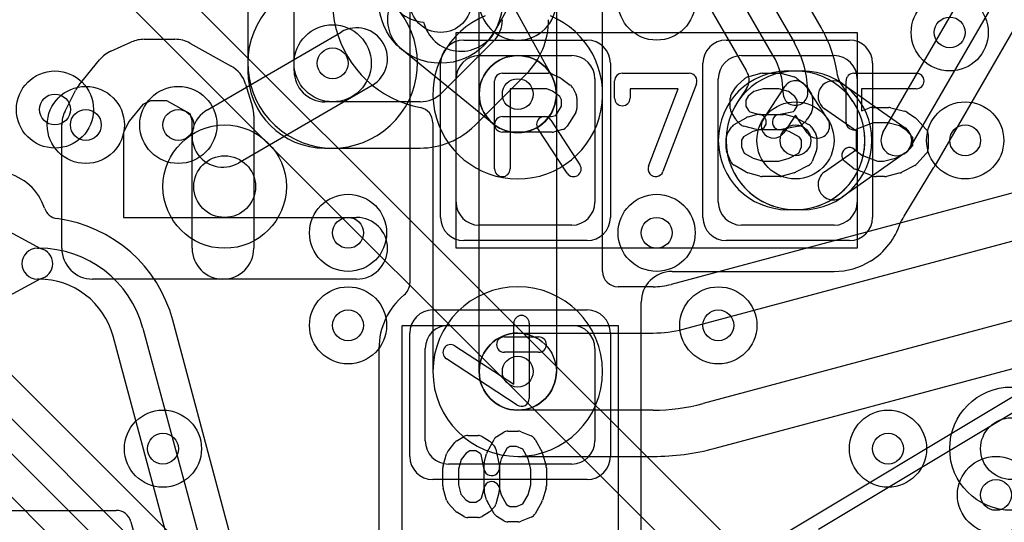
# Model space of a CAD drawing. Extents: x -0.9 to 20.9, y 0 to 20.
# Tile 4 of 39: x 4.2 to 7.4, y 3.2 to 4.8. Entities that reach past the tile are written whole.
import ezdxf

# ---------------------------------------------------------------- set-up
doc = ezdxf.new("R2010")
doc.units = 0
for name, color, linetype in [('1-2-via', 1, 'CONTINUOUS'), ('1-3-via', 1, 'CONTINUOUS'), ('2-3-via', 1, 'CONTINUOUS'), ('3-4-bvh', 1, 'CONTINUOUS'), ('4-5-via', 1, 'CONTINUOUS'), ('4-6-via', 1, 'CONTINUOUS'), ('5-6-via', 1, 'CONTINUOUS'), ('L1', 3, 'CONTINUOUS'), ('L2', 3, 'CONTINUOUS'), ('L3', 3, 'CONTINUOUS'), ('L4', 3, 'CONTINUOUS'), ('L5', 7, 'CONTINUOUS'), ('L6', 7, 'CONTINUOUS'), ('MetalMask-A', 176, 'CONTINUOUS'), ('PartsArea-A', 111, 'CONTINUOUS'), ('PartsSilk-A', 221, 'CONTINUOUS'), ('Resist-A', 2, 'CONTINUOUS'), ('Silk-A', 140, 'CONTINUOUS')]:
    doc.layers.add(name, color=color, linetype=linetype)

msp = doc.modelspace()

# ---------------------------------------------------------------- linework, layer by layer
at = {"layer": '1-2-via'}
for centre in [(4.35, 4.5), (5.3, 4.1), (6.5, 3.8), (7.4, 3.25)]:
    msp.add_circle(centre, 0.05, dxfattribs=at)
at = {"layer": '1-3-via'}
for centre in [(5.85, 4.55), (6.75, 4.4), (5.85, 3.65)]:
    msp.add_circle(centre, 0.05, dxfattribs=at)
at = {"layer": '2-3-via'}
for centre in [(7.3, 4.4), (6.3, 4.1), (5.3, 3.8), (4.7, 3.4)]:
    msp.add_circle(centre, 0.05, dxfattribs=at)
at = {"layer": '3-4-bvh'}
for centre in [(5.6, 4.85), (4.9, 4.25), (7.45, 3.4)]:
    msp.add_circle(centre, 0.1, dxfattribs=at)
at = {"layer": '4-5-via'}
for centre in [(7.25, 4.75), (4.45, 4.45), (7.05, 3.4)]:
    msp.add_circle(centre, 0.05, dxfattribs=at)
at = {"layer": '4-6-via'}
msp.add_circle((5.25, 4.65), 0.05, dxfattribs=at)
at = {"layer": '5-6-via'}
msp.add_circle((4.75, 4.45), 0.05, dxfattribs=at)
at = {"layer": 'L1'}
for p, q in [((5.5, 6.8), (5.5, 3.93717)), ((7.0335, 4.425), (7.52425, 5.275)), ((7.61085, 5.225), (7.1201, 4.375)), ((7.20696, 4.32537), (7.69749, 5.17499)), ((5.725, 4.675), (6.025, 4.675)), ((6.575, 4.675), (6.875, 4.675)), ((5.65, 4.2), (5.65, 4.6)), ((6.1, 4.6), (6.1, 4.2)), ((6.5, 4.2), (6.5, 4.6)), ((6.725, 4.625), (6.7725, 4.625)), ((6.95, 4.6), (6.95, 4.2)), ((6.90189, 4.58407), (7.10555, 4.44091)), ((6.94744, 4.42981), (6.84439, 4.50225)), ((6.94744, 4.37019), (6.94744, 4.42981)), ((6.84439, 4.29775), (6.94744, 4.37019)), ((7.10555, 4.35909), (6.90189, 4.21593)), ((7.10253, 4.15418), (7.19778, 4.311)), ((6.7725, 4.175), (6.725, 4.175)), ((7.09707, 4.1461), (7.09995, 4.14992)), ((7.09995, 4.14992), (7.1025, 4.15413)), ((4.15, 4.1319), (4.30322, 4.04893)), ((6.025, 4.125), (5.725, 4.125)), ((6.875, 4.125), (6.575, 4.125)), ((7.09661, 4.14547), (7.09678, 4.1457)), ((4.29293, 4.05), (4.2973, 4.05)), ((6.35, 3.97496), (6.87501, 3.97496)), ((4.30322, 3.95107), (4.15, 3.8681)), ((4.2973, 3.95), (4.29293, 3.95)), ((6.25, 3.07497), (6.25, 3.87496)), ((5.38391, 1.38354), (4.732, 3.81648)), ((5.625, 3.8), (6.025, 3.8)), ((4.63537, 3.79059), (5.28728, 1.35765)), ((5.19069, 1.33177), (4.53878, 3.76471)), ((5.39996, 3.725), (5.39996, 2.575)), ((5.55, 3.425), (5.55, 3.725)), ((6.1, 3.725), (6.1, 3.425)), ((6.025, 3.35), (5.625, 3.35)), ((3.85, 3.19996), (4.54819, 3.19996)), ((4.59646, 3.16292), (5.09406, 1.30588))]:
    msp.add_line(p, q, dxfattribs=at)
for centre in [(5.85, 4.55), (4.35, 4.5), (6.75, 4.4), (5.3, 4.1), (6.5, 3.8), (5.85, 3.65), (7.4, 3.25)]:
    msp.add_circle(centre, 0.125, dxfattribs=at)
for centre, radius, start, end in [((5.725, 4.6), 0.075, 90, 180), ((6.025, 4.6), 0.075, 0, 90), ((6.575, 4.6), 0.075, 90, 180), ((6.875, 4.6), 0.075, 0, 90), ((6.725, 4.4), 0.225, 90, -90), ((6.7725, 4.4), 0.225, -90, 90), ((6.87314, 4.54316), 0.05, 54.9019, -125.10477), ((7.0768, 4.4), 0.05, -54.9019, 54.9019), ((7.0768, 4.4), 0.05, 149.99927, -30.00012), ((7.24049, 4.28506), 0.04997, 144.93283, 148.72752), ((7.07677, 4.40001), 0.15007, -35.07522, -30.0025), ((7.25, 4.29998), 0.04997, 149.46295, 149.992), ((4.15, 4.125), 0.17504, 18.28278, 77.15946), ((6.87314, 4.25684), 0.05, 125.0981, -54.89523), ((5.725, 4.2), 0.075, 180, -90), ((6.025, 4.2), 0.075, -90, 0), ((6.575, 4.2), 0.075, 180, -90), ((6.875, 4.2), 0.075, -90, 0), ((4.36365, 4.19559), 0.04997, -161.7137, -97.62419), ((7.14524, 4.12824), 0.04997, 148.72752, 148.79437), ((4.2973, 3.7), 0.45004, 15.00031, 82.3744), ((6.875, 4.2), 0.22504, -57.83323, -17.83672), ((7.13679, 4.11577), 0.04997, 143.52916, 162.17058), ((7.13696, 4.116), 0.04997, 142.9627, 143.52916), ((4.29293, 4), 0.05, 90, -90), ((4.2973, 3.7), 0.35, 15.0007, 90), ((4.29293, 4), 0.05, -78.12374, 78.12374), ((6.87501, 4.2), 0.22504, -90, -57.99786), ((7.02141, 3.9672), 0.04997, 122.16339, 122.89505), ((6.35, 3.87496), 0.1, 90, 180), ((4.2973, 3.7), 0.25, 15.00125, 90), ((5.45003, 3.93717), 0.04997, -50.48953, 0), ((5.625, 3.725), 0.22504, 129.51154, 180), ((5.625, 3.725), 0.075, 90, 180), ((6.025, 3.725), 0.075, 0, 90), ((5.625, 3.425), 0.075, 180, -90), ((6.025, 3.425), 0.075, -90, 0), ((4.54819, 3.14999), 0.04997, 14.99567, 90)]:
    msp.add_arc(centre, radius, start, end, dxfattribs=at)
at = {"layer": 'L2'}
for centre in [(6.3, 4.85), (5.85, 4.55), (4.35, 4.5), (6.75, 4.4), (7.3, 4.4), (5.3, 4.1), (6.3, 4.1), (5.3, 3.8), (6.5, 3.8), (5.85, 3.65), (4.7, 3.4), (7.4, 3.25)]:
    msp.add_circle(centre, 0.125, dxfattribs=at)
for centre, radius, start, end in [((5.85, 4.55), 0.27505, 112.62691, 67.37309), ((6.75, 4.4), 0.22504, 90, -90), ((6.75, 4.4), 0.22504, -90, 90), ((5.85, 3.65), 0.27504, 90, -90), ((5.85, 3.65), 0.27504, -90, 90)]:
    msp.add_arc(centre, radius, start, end, dxfattribs=at)
at = {"layer": 'L3'}
for p, q in [((4.75888, 3.08918), (1.9869, 5.86116)), ((1.78884, 5.6631), (4.56082, 2.89112)), ((6.22708, 5.6157), (6.74645, 4.71612)), ((6.67717, 4.67612), (6.1578, 5.5757)), ((6.07117, 5.52567), (6.59054, 4.62609)), ((6.12504, 3.97501), (6.12504, 5.14766)), ((5.95961, 5.08991), (5.77538, 4.75386)), ((6.83303, 4.7662), (6.69799, 5.00014)), ((5.77538, 4.94614), (5.95961, 4.61009)), ((5.725, 4.55), (5.725, 4.85)), ((5.975, 4.85), (5.975, 4.55)), ((5.77113, 4.45302), (5.47381, 4.69483)), ((6.59165, 4.56832), (6.56356, 4.52602)), ((6.64589, 4.46917), (6.71668, 4.57573)), ((6.78332, 4.57573), (6.85411, 4.46917)), ((6.93645, 4.52603), (6.89408, 4.5898)), ((5.725, 3.65), (5.725, 4.55)), ((5.975, 4.55), (5.975, 3.65)), ((6.75, 4.48131), (6.71253, 4.42491)), ((6.78747, 4.42491), (6.75, 4.48131)), ((5.57496, 4.45709), (5.57496, 3.65)), ((8.21533, 4.43333), (6.34687, 3.9327)), ((3.32322, 4.38333), (4.72142, 2.98514)), ((4.66486, 2.92858), (3.26666, 4.32677)), ((6.3857, 3.78778), (8.25416, 4.2884)), ((8.31886, 4.04692), (6.4504, 3.54629)), ((6.28865, 3.92504), (6.17501, 3.92504)), ((6.48923, 3.40137), (8.35769, 3.90199)), ((5.85, 3.775), (6.28865, 3.775)), ((6.28865, 3.525), (5.85, 3.525)), ((5.85, 3.37496), (6.28865, 3.37496))]:
    msp.add_line(p, q, dxfattribs=at)
for centre, radius in [((5.6, 4.85), 0.2), ((6.3, 4.85), 0.125), ((5.85, 4.55), 0.125), ((6.75, 4.4), 0.125), ((7.3, 4.4), 0.125), ((4.9, 4.25), 0.2), ((6.3, 4.1), 0.125), ((5.3, 3.8), 0.125), ((5.85, 3.65), 0.125), ((7.45, 3.4), 0.2), ((4.7, 3.4), 0.125)]:
    msp.add_circle(centre, radius, dxfattribs=at)
for centre, radius, start, end in [((5.6, 4.85), 0.35004, 129.47172, -100.80819), ((5.55268, 4.90819), 0.125, 129.12009, -93.72901), ((5.55268, 4.79181), 0.125, 93.72901, -129.12142), ((5.85, 4.85), 0.125, 180, 0), ((5.66577, 4.81395), 0.125, -165.87704, -28.73252), ((6.46496, 4.55357), 0.42508, 7.72789, 30.01456), ((6.46497, 4.5536), 0.32503, 0.00176, 30.00119), ((5.85, 4.55), 0.125, 0, 180), ((6.46497, 4.5536), 0.24503, 0.00234, 30.00127), ((5.85, 4.55), 0.125, -129.12009, 28.73228), ((6.46497, 4.5536), 0.14499, 26.47669, 29.99731), ((6.55002, 4.59596), 0.04997, -33.58194, 26.47788), ((6.9357, 4.61745), 0.04997, -172.27201, -146.40216), ((6.75, 4.5536), 0.04, 33.59075, 146.40925), ((5.85, 4.55), 0.125, 180, 0), ((6.75, 4.55361), 0.04, 180, 0.00201), ((5.52499, 4.45709), 0.04997, 0, 79.19156), ((6.75001, 4.4), 0.22504, 146.03172, 33.97535), ((6.52193, 4.55366), 0.04997, -33.96993, -33.58194), ((6.97807, 4.55368), 0.04997, -146.40216, -146.03007), ((6.67921, 4.44704), 0.04, 146.40925, -33.59691), ((6.82079, 4.44704), 0.04, -146.40925, 33.59691), ((6.17501, 3.97501), 0.04997, 180, -90), ((6.28865, 4.15), 0.22496, -90, -75.00132), ((5.85, 3.65), 0.125, 90, -90), ((6.28865, 4.15), 0.375, -90, -75.00097), ((5.85, 3.65), 0.27504, 180, -90), ((5.85, 3.65), 0.125, 180, 0), ((6.28865, 4.15), 0.625, -90, -75.00097), ((6.28865, 4.15), 0.77504, -90, -75.00106)]:
    msp.add_arc(centre, radius, start, end, dxfattribs=at)
at = {"layer": 'L4'}
for p, q in [((4.97496, 5.075), (4.97496, 4.625)), ((5.125, 4.625), (5.125, 5.075)), ((5.77071, 4.72071), (5.60431, 4.55431)), ((5.71038, 4.4482), (5.8768, 4.61462)), ((5.5336, 4.52502), (5.225, 4.525)), ((5.225, 4.37496), (5.53358, 4.37497))]:
    msp.add_line(p, q, dxfattribs=at)
for centre, radius in [((5.6, 4.85), 0.2), ((7.25, 4.75), 0.125), ((5.25, 4.65), 0.125), ((4.45, 4.45), 0.125), ((4.9, 4.25), 0.2), ((7.45, 3.4), 0.2), ((7.05, 3.4), 0.125)]:
    msp.add_circle(centre, radius, dxfattribs=at)
for centre, radius, start, end in [((5.7, 4.79142), 0.1, -45, 0.00361), ((5.7, 4.79142), 0.25004, -45, 0.00229), ((5.225, 4.625), 0.25004, 180, -90), ((5.225, 4.625), 0.1, 180, -89.99745), ((5.5336, 4.62502), 0.1, -90, -45), ((5.53358, 4.62501), 0.25004, -89.99913, -45.00162)]:
    msp.add_arc(centre, radius, start, end, dxfattribs=at)
at = {"layer": 'L5'}
for centre in [(7.25, 4.75), (5.25, 4.65), (4.45, 4.45), (4.75, 4.45), (7.05, 3.4)]:
    msp.add_circle(centre, 0.125, dxfattribs=at)
msp.add_arc((5.25, 4.65), 0.27504, 142.02764, 37.97237, dxfattribs=at)
at = {"layer": 'L6'}
for p, q in [((6.96777, 2.67513), (2.82868, 6.81422)), ((2.72259, 6.70813), (6.86168, 2.56904))]:
    msp.add_line(p, q, dxfattribs=at)
for centre in [(5.25, 4.65), (4.75, 4.45)]:
    msp.add_circle(centre, 0.125, dxfattribs=at)
at = {"layer": 'MetalMask-A'}
for p, q in [((5.725, 4.675), (6.025, 4.675)), ((6.575, 4.675), (6.875, 4.675)), ((5.65, 4.2), (5.65, 4.6)), ((6.1, 4.6), (6.1, 4.2)), ((6.5, 4.2), (6.5, 4.6)), ((6.95, 4.6), (6.95, 4.2)), ((6.025, 4.125), (5.725, 4.125)), ((6.875, 4.125), (6.575, 4.125)), ((5.625, 3.8), (6.025, 3.8)), ((5.55, 3.425), (5.55, 3.725)), ((6.1, 3.725), (6.1, 3.425)), ((6.025, 3.35), (5.625, 3.35))]:
    msp.add_line(p, q, dxfattribs=at)
for centre, start, end in [((5.725, 4.6), 90, 180), ((6.025, 4.6), 0, 90), ((6.575, 4.6), 90, 180), ((6.875, 4.6), 0, 90), ((5.725, 4.2), 180, -90), ((6.025, 4.2), -90, 0), ((6.575, 4.2), 180, -90), ((6.875, 4.2), -90, 0), ((5.625, 3.725), 90, 180), ((6.025, 3.725), 0, 90), ((5.625, 3.425), 180, -90), ((6.025, 3.425), -90, 0)]:
    msp.add_arc(centre, 0.075, start, end, dxfattribs=at)
at = {"layer": 'PartsArea-A'}
for p, q in [((5.65, 4.05), (5.65, 4.75)), ((5.65, 4.75), (6.95, 4.75)), ((6.95, 4.75), (6.95, 4.05)), ((6.95, 4.05), (5.65, 4.05)), ((5.475, 2.5), (5.475, 3.8)), ((5.475, 3.8), (6.175, 3.8)), ((6.175, 3.8), (6.175, 2.5))]:
    msp.add_line(p, q, dxfattribs=at)
at = {"layer": 'PartsSilk-A'}
for p, q in [((4.63889, 4.72778), (4.73889, 4.72778)), ((4.84419, 4.49942), (5.27753, 4.75127)), ((4.53161, 4.68953), (4.59828, 4.71916)), ((4.78746, 4.71519), (4.92079, 4.64111)), ((4.42816, 4.57999), (4.49482, 4.66147)), ((5.8, 4.61759), (5.95, 4.61759)), ((5.96015, 4.61544), (5.98515, 4.60433)), ((5.9897, 4.6017), (6.02026, 4.57948)), ((6.18889, 4.61759), (6.40556, 4.61759)), ((6.56117, 4.57795), (6.58617, 4.60017)), ((6.59591, 4.60552), (6.6348, 4.61663)), ((6.64167, 4.61759), (6.7, 4.61759)), ((6.70687, 4.61663), (6.74576, 4.60552)), ((6.75451, 4.601), (6.78229, 4.57878)), ((6.93889, 4.61759), (7.14167, 4.61759)), ((5.37803, 4.57835), (4.94469, 4.3265)), ((4.968, 4.58243), (4.99022, 4.50836)), ((5.775, 4.30741), (5.775, 4.59259)), ((5.9447, 4.56759), (5.825, 4.56759)), ((5.825, 4.56759), (5.825, 4.30741)), ((5.96243, 4.55971), (5.9447, 4.56759)), ((6.02792, 4.57044), (6.03903, 4.54822)), ((6.16389, 4.53704), (6.16389, 4.59259)), ((6.36932, 4.56759), (6.21389, 4.56759)), ((6.21389, 4.56759), (6.21389, 4.53704)), ((6.27385, 4.31629), (6.36932, 4.56759)), ((6.42893, 4.58371), (6.32059, 4.29853)), ((6.54269, 4.55029), (6.55658, 4.57251)), ((6.64517, 4.56759), (6.61513, 4.55901)), ((6.6965, 4.56759), (6.64517, 4.56759)), ((6.7272, 4.55882), (6.6965, 4.56759)), ((6.78787, 4.57251), (6.80176, 4.55029)), ((6.91389, 4.45926), (6.91389, 4.59259)), ((7.14167, 4.56759), (6.96389, 4.56759)), ((6.96389, 4.56759), (6.96389, 4.49554)), ((4.38278, 4.49473), (4.41612, 4.5614)), ((5.98593, 4.54263), (5.96243, 4.55971)), ((5.99167, 4.53114), (5.98593, 4.54263)), ((6.04167, 4.53704), (6.04167, 4.5037)), ((6.53889, 4.5037), (6.53889, 4.53704)), ((6.59707, 4.54296), (6.58889, 4.52987)), ((6.61513, 4.55901), (6.59707, 4.54296)), ((6.74773, 4.5424), (6.7272, 4.55882)), ((6.75556, 4.52987), (6.74773, 4.5424)), ((6.80556, 4.53704), (6.80556, 4.5037)), ((4.63456, 4.51643), (4.59002, 4.46198)), ((4.66011, 4.52778), (4.63456, 4.51643)), ((4.71298, 4.52778), (4.66011, 4.52778)), ((4.78812, 4.48603), (4.71298, 4.52778)), ((5.97292, 4.48087), (5.99167, 4.51087)), ((5.99167, 4.51087), (5.99167, 4.53114)), ((6.58889, 4.52987), (6.58889, 4.51087)), ((6.58889, 4.51087), (6.59747, 4.49715)), ((6.74698, 4.49715), (6.75556, 4.51087)), ((6.75556, 4.51087), (6.75556, 4.52987)), ((6.96389, 4.49554), (6.98832, 4.50484)), ((6.99722, 4.50648), (7.05278, 4.50648)), ((7.05884, 4.50573), (7.10328, 4.49462)), ((4.79444, 4.46495), (4.78812, 4.48603)), ((4.99444, 4.47963), (4.99444, 4.05)), ((5.8, 4.47685), (5.95783, 4.47685)), ((5.95783, 4.47685), (5.97292, 4.48087)), ((6.03787, 4.49045), (6.01009, 4.44601)), ((6.55658, 4.46823), (6.54269, 4.49045)), ((6.55149, 4.45134), (6.59038, 4.47356)), ((6.59634, 4.47601), (6.62412, 4.48342)), ((6.59747, 4.49715), (6.60182, 4.4928)), ((6.60182, 4.4928), (6.63384, 4.48426)), ((6.63384, 4.48426), (6.71111, 4.48426)), ((6.6951, 4.48377), (6.74324, 4.4934)), ((6.71755, 4.48342), (6.74533, 4.47601)), ((6.74324, 4.4934), (6.74698, 4.49715)), ((6.75065, 4.47391), (6.79232, 4.45169)), ((6.80176, 4.49045), (6.78787, 4.46823)), ((7.11109, 4.49117), (7.13887, 4.47265)), ((7.14343, 4.46875), (7.17399, 4.43542)), ((4.37222, 4.05), (4.37222, 4.45)), ((4.59002, 4.46198), (4.57222, 4.42639)), ((4.79444, 4.05), (4.79444, 4.46495)), ((6.00964, 4.29373), (5.91519, 4.43817)), ((5.95703, 4.46553), (6.05148, 4.32109)), ((6.5288, 4.42066), (6.54269, 4.44288)), ((6.57121, 4.45269), (6.5601, 4.4638)), ((6.62412, 4.4351), (6.58245, 4.44621)), ((6.76046, 4.44586), (6.7049, 4.43475)), ((6.78435, 4.4638), (6.77324, 4.45269)), ((6.80176, 4.44287), (6.81564, 4.42065)), ((7.00182, 4.45648), (6.94779, 4.4359)), ((7.0497, 4.45648), (7.00182, 4.45648)), ((7.08696, 4.44717), (7.0497, 4.45648)), ((7.10862, 4.43273), (7.08696, 4.44717)), ((4.57222, 4.42639), (4.57222, 4.15)), ((5.96111, 4.42685), (5.8, 4.42685)), ((5.99533, 4.4351), (5.96755, 4.42769)), ((6.525, 4.37407), (6.525, 4.40741)), ((6.58175, 4.41104), (6.575, 4.40024)), ((6.61236, 4.42853), (6.58175, 4.41104)), ((6.637, 4.4351), (6.61236, 4.42853)), ((6.70783, 4.43426), (6.63056, 4.43426)), ((6.72967, 4.42844), (6.70783, 4.43426)), ((6.7629, 4.41072), (6.72967, 4.42844)), ((6.76944, 4.40024), (6.7629, 4.41072)), ((6.81944, 4.40741), (6.81944, 4.37407)), ((7.13056, 4.40879), (7.10862, 4.43273)), ((7.13056, 4.3838), (7.13056, 4.40879)), ((7.18056, 4.41852), (7.18056, 4.37407)), ((6.575, 4.40024), (6.575, 4.37907)), ((6.575, 4.37907), (6.58369, 4.35822)), ((6.76092, 4.3586), (6.76944, 4.37907)), ((6.76944, 4.37907), (6.76944, 4.40024)), ((7.10946, 4.36079), (7.13056, 4.3838)), ((6.54081, 4.33112), (6.52692, 4.36445)), ((6.58369, 4.35822), (6.61256, 4.34173)), ((6.61256, 4.34173), (6.64517, 4.33241)), ((6.6965, 4.33241), (6.72947, 4.34183)), ((6.72947, 4.34183), (6.76092, 4.3586)), ((6.81752, 4.36446), (6.80364, 4.33113)), ((6.94062, 4.37137), (6.96534, 4.3516)), ((6.96534, 4.3516), (7.01571, 4.33241)), ((7.03581, 4.33241), (7.07428, 4.34203)), ((7.07428, 4.34203), (7.10946, 4.36079)), ((7.17399, 4.35717), (7.14343, 4.32384)), ((6.59038, 4.29681), (6.55149, 4.31903)), ((6.64517, 4.33241), (6.6965, 4.33241)), ((6.79232, 4.31868), (6.75065, 4.29646)), ((6.93716, 4.31011), (6.90938, 4.33233)), ((7.01571, 4.33241), (7.03581, 4.33241)), ((7.13676, 4.31868), (7.09509, 4.29646)), ((6.6348, 4.28337), (6.59591, 4.29448)), ((6.7, 4.28241), (6.64167, 4.28241)), ((6.74576, 4.29448), (6.70687, 4.28337)), ((7.00221, 4.28405), (6.94388, 4.30627)), ((7.03889, 4.28241), (7.01111, 4.28241)), ((7.08939, 4.29427), (7.04495, 4.28316)), ((6.25917, 2.85191), (8.57043, 4.23867)), ((4.57222, 4.15), (5.32778, 4.15)), ((5.32778, 3.95), (4.47222, 3.95)), ((5.83704, 3.60869), (5.83704, 3.80694)), ((5.88704, 3.80694), (5.88704, 3.5625)), ((5.80648, 3.7625), (5.91759, 3.7625)), ((5.64608, 3.73343), (5.83704, 3.60869)), ((5.91759, 3.7125), (5.80648, 3.7125)), ((5.84837, 3.54157), (5.61874, 3.69157)), ((5.78213, 3.43926), (5.80435, 3.45314)), ((5.81759, 3.45694), (5.85093, 3.45694)), ((5.86054, 3.45502), (5.89387, 3.44114)), ((5.624, 3.39201), (5.64622, 3.41979)), ((5.65249, 3.42537), (5.67471, 3.43926)), ((5.68796, 3.44306), (5.7213, 3.44306)), ((5.73455, 3.43926), (5.75677, 3.42537)), ((5.75109, 3.38815), (5.77331, 3.42982)), ((5.7612, 3.42185), (5.77231, 3.41074)), ((5.90632, 3.42982), (5.92854, 3.38815)), ((5.60837, 3.34437), (5.61948, 3.38326)), ((5.6826, 3.38523), (5.66618, 3.3647)), ((5.69513, 3.39306), (5.6826, 3.38523)), ((5.71413, 3.39306), (5.69513, 3.39306)), ((5.72785, 3.38448), (5.71413, 3.39306)), ((5.7316, 3.38074), (5.72785, 3.38448)), ((5.74158, 3.35505), (5.74899, 3.38283)), ((5.77914, 3.39796), (5.79025, 3.3424)), ((5.81428, 3.4004), (5.79656, 3.36717)), ((5.82476, 3.40694), (5.81428, 3.4004)), ((5.84593, 3.40694), (5.82476, 3.40694)), ((5.8664, 3.39842), (5.84593, 3.40694)), ((5.88317, 3.36697), (5.8664, 3.39842)), ((5.93052, 3.38326), (5.94163, 3.34437)), ((5.66618, 3.3647), (5.65741, 3.334)), ((5.74123, 3.3326), (5.7316, 3.38074)), ((5.79656, 3.36717), (5.79074, 3.34533)), ((5.89259, 3.334), (5.88317, 3.36697)), ((5.60741, 3.27917), (5.60741, 3.3375)), ((5.65741, 3.334), (5.65741, 3.28267)), ((5.74074, 3.27134), (5.74074, 3.34861)), ((5.79074, 3.34533), (5.79074, 3.26806)), ((5.89259, 3.28267), (5.89259, 3.334)), ((5.94259, 3.3375), (5.94259, 3.27917)), ((5.61948, 3.23341), (5.60837, 3.2723)), ((5.65741, 3.28267), (5.66599, 3.25263)), ((5.7322, 3.23932), (5.74074, 3.27134)), ((5.74899, 3.23384), (5.74158, 3.26162)), ((5.7899, 3.26162), (5.77879, 3.21995)), ((5.7899, 3.2745), (5.79647, 3.24986)), ((5.88327, 3.25006), (5.89259, 3.28267)), ((5.94163, 3.2723), (5.93052, 3.23341)), ((5.64705, 3.19867), (5.62483, 3.22367)), ((5.66599, 3.25263), (5.68204, 3.23457)), ((5.68204, 3.23457), (5.69513, 3.22639)), ((5.69513, 3.22639), (5.71413, 3.22639)), ((5.71413, 3.22639), (5.72785, 3.23497)), ((5.72785, 3.23497), (5.7322, 3.23932)), ((5.77366, 3.18899), (5.75144, 3.22788)), ((5.79647, 3.24986), (5.81396, 3.21925)), ((5.86678, 3.22119), (5.88327, 3.25006)), ((5.92819, 3.22788), (5.90597, 3.18899)), ((5.67471, 3.18019), (5.65249, 3.19408)), ((5.75677, 3.19408), (5.73455, 3.18019)), ((5.77231, 3.20871), (5.7612, 3.1976)), ((5.81396, 3.21925), (5.82476, 3.2125)), ((5.82476, 3.2125), (5.84593, 3.2125)), ((5.84593, 3.2125), (5.86678, 3.22119)), ((5.7213, 3.17639), (5.68796, 3.17639)), ((5.80434, 3.1663), (5.78212, 3.18019)), ((5.85093, 3.1625), (5.81759, 3.1625)), ((5.89388, 3.17831), (5.86055, 3.16442))]:
    msp.add_line(p, q, dxfattribs=at)
for centre, radius, start, end in [((5.32778, 4.66481), 0.1, -59.83512, 120.16444), ((4.63889, 4.62778), 0.1, 90, 113.96169), ((4.73889, 4.62778), 0.1, 60.94094, 90), ((4.57222, 4.59815), 0.1, 113.96074, 140.71289), ((4.87222, 4.5537), 0.1, 16.69705, 60.94284), ((5.8, 4.59259), 0.025, 90, 180), ((5.95, 4.59259), 0.025, 66.04914, 90), ((5.975, 4.58148), 0.025, 53.98274, 66.03964), ((6.18889, 4.59259), 0.025, 90, 180), ((6.40556, 4.59259), 0.025, -20.80551, 90), ((6.60278, 4.58148), 0.025, 105.94854, 131.62783), ((6.64167, 4.59259), 0.025, 90, 105.94854), ((6.7, 4.59259), 0.025, 74.05146, 90), ((6.73889, 4.58148), 0.025, 51.33303, 74.05146), ((6.93889, 4.59259), 0.025, 90, 180), ((7.14167, 4.59259), 0.025, -90, 90), ((4.50556, 4.51667), 0.1, 140.71382, 153.43151), ((6.00556, 4.55926), 0.025, 26.56505, 53.97932), ((6.57778, 4.55926), 0.025, 131.62783, 147.99462), ((6.76667, 4.55926), 0.025, 32.00538, 51.33303), ((6.01667, 4.53704), 0.025, 0, 26.56505), ((6.18889, 4.53704), 0.025, 180, 0), ((6.56389, 4.53704), 0.025, 147.99462, 180), ((6.78056, 4.53704), 0.025, 0, 32.00538), ((4.89444, 4.47963), 0.1, 0, 16.69853), ((6.01667, 4.5037), 0.025, -32.00538, 0), ((6.56389, 4.5037), 0.025, 180, -147.99462), ((6.78056, 4.5037), 0.025, -32.00538, 0), ((6.99722, 4.48148), 0.025, 90, 110.85364), ((7.05278, 4.48148), 0.025, 75.96932, 90), ((4.47222, 4.45), 0.1, 153.42982, 180), ((4.89444, 4.41296), 0.1, 120.16488, -59.83556), ((5.8, 4.45185), 0.025, 90, -90), ((5.93611, 4.45185), 0.025, 33.18146, -146.81914), ((6.57778, 4.48148), 0.025, -147.99462, -135), ((6.60278, 4.45185), 0.025, 104.92551, 119.74171), ((6.63056, 4.45926), 0.025, -75.07449, 104.93527), ((6.7, 4.45926), 0.025, 101.30544, -78.69205), ((6.71111, 4.45926), 0.025, 75.07449, 90), ((6.73889, 4.45185), 0.025, 61.9383, 75.06473), ((6.76667, 4.48148), 0.025, -45, -32.00538), ((7.09722, 4.47037), 0.025, 56.30358, 75.96376), ((7.125, 4.45185), 0.025, 42.5203, 56.30993), ((5.98889, 4.45926), 0.025, -75.07449, -32.01002), ((6.56389, 4.42963), 0.025, 119.73351, 147.98998), ((6.58889, 4.47037), 0.025, -135, -104.92551), ((6.75556, 4.47037), 0.025, -78.69456, -45), ((6.78056, 4.42963), 0.025, 31.98594, 61.9318), ((6.93889, 4.45926), 0.025, 180, -69.1435), ((5.96111, 4.45185), 0.025, -90, -75.06473), ((6.55, 4.40741), 0.025, 147.99462, 180), ((6.63056, 4.45926), 0.025, -104.92551, -90), ((6.79444, 4.40741), 0.025, 0, 31.99147), ((7.15556, 4.41852), 0.025, 0, 42.51745), ((6.55, 4.37407), 0.025, 180, -157.37647), ((6.79444, 4.37407), 0.025, -22.60576, 0), ((6.925, 4.35185), 0.025, 51.33303, -128.65478), ((7.15556, 4.37407), 0.025, -42.5203, 0), ((6.03056, 4.30741), 0.025, -146.81854, 33.18086), ((6.29722, 4.30741), 0.025, 159.19449, -20.80181), ((6.56389, 4.34074), 0.025, -157.37309, -119.74171), ((6.78056, 4.34074), 0.025, -61.9383, -22.60888), ((6.95278, 4.32963), 0.025, -128.66697, -110.85364), ((7.125, 4.34074), 0.025, -61.9383, -42.51745), ((5.8, 4.30741), 0.025, 180, 0), ((6.60278, 4.31852), 0.025, -119.73351, -105.94345), ((6.64167, 4.30741), 0.025, -105.94854, -90), ((6.7, 4.30741), 0.025, -90, -74.05655), ((6.73889, 4.31852), 0.025, -74.05146, -61.9318), ((7.01111, 4.30741), 0.025, -110.8565, -90), ((7.03889, 4.30741), 0.025, -90, -75.96376), ((7.08333, 4.31852), 0.025, -75.96932, -61.9318), ((5.32778, 4.05), 0.1, -90, 90), ((4.47222, 4.05), 0.1, 180, -90), ((4.89444, 4.05), 0.1, 180, 0), ((5.86204, 3.80694), 0.025, 0, 180), ((5.63241, 3.7125), 0.025, 56.85026, -123.15356), ((5.80648, 3.7375), 0.025, 90, -90), ((5.91759, 3.7375), 0.025, -90, 90), ((5.86204, 3.5625), 0.025, -123.14974, 0), ((5.81759, 3.43194), 0.025, 90, 121.99147), ((5.85093, 3.43194), 0.025, 67.39424, 90), ((5.66574, 3.40417), 0.025, 122.00538, 141.33303), ((5.68796, 3.41806), 0.025, 90, 122.00538), ((5.7213, 3.41806), 0.025, 57.99462, 90), ((5.74352, 3.40417), 0.025, 45, 57.99462), ((5.79537, 3.41806), 0.025, 121.98594, 151.93179), ((5.88426, 3.41806), 0.025, 28.0617, 67.39112), ((5.64352, 3.37639), 0.025, 141.33303, 164.05146), ((5.77315, 3.37639), 0.025, 151.9383, 165.06473), ((5.75463, 3.39306), 0.025, 11.30544, 45), ((5.90648, 3.37639), 0.025, 15.94854, 28.0682), ((5.76574, 3.34861), 0.025, 165.07449, 180), ((5.63241, 3.3375), 0.025, 164.05146, 180), ((5.76574, 3.3375), 0.025, -168.69456, 11.30795), ((5.91759, 3.3375), 0.025, 0, 15.94345), ((5.76574, 3.26806), 0.025, 14.92551, -165.06473), ((5.63241, 3.27917), 0.025, 180, -164.05146), ((5.76574, 3.26806), 0.025, -14.92551, 0), ((5.91759, 3.27917), 0.025, -15.94854, 0), ((5.64352, 3.24028), 0.025, -164.05146, -138.37217), ((5.77315, 3.24028), 0.025, -165.07449, -150.25829), ((5.90648, 3.24028), 0.025, -29.73351, -15.94345), ((5.66574, 3.21528), 0.025, -138.37217, -122.00538), ((5.74352, 3.21528), 0.025, -57.99462, -45), ((5.75463, 3.22639), 0.025, -45, -14.92551), ((5.68796, 3.20139), 0.025, -122.00538, -90), ((5.7213, 3.20139), 0.025, -90, -57.99462), ((5.79537, 3.20139), 0.025, -150.26649, -122.01002), ((5.81759, 3.1875), 0.025, -122.00538, -90), ((5.85093, 3.1875), 0.025, -90, -67.37647), ((5.88426, 3.20139), 0.025, -67.37309, -29.74171)]:
    msp.add_arc(centre, radius, start, end, dxfattribs=at)
at = {"layer": 'Resist-A'}
for p, q in [((5.675, 4.725), (6.075, 4.725)), ((6.525, 4.725), (6.925, 4.725)), ((5.6, 4.15), (5.6, 4.65)), ((6.15, 4.65), (6.15, 4.15)), ((6.45, 4.15), (6.45, 4.65)), ((7, 4.65), (7, 4.15)), ((6.075, 4.075), (5.675, 4.075)), ((6.925, 4.075), (6.525, 4.075)), ((5.575, 3.85), (6.075, 3.85)), ((5.5, 3.375), (5.5, 3.775)), ((6.15, 3.775), (6.15, 3.375)), ((6.075, 3.3), (5.575, 3.3))]:
    msp.add_line(p, q, dxfattribs=at)
for centre, start, end in [((5.675, 4.65), 90, 180), ((6.075, 4.65), 0, 90), ((6.525, 4.65), 90, 180), ((6.925, 4.65), 0, 90), ((5.675, 4.15), 180, -90), ((6.075, 4.15), -90, 0), ((6.525, 4.15), 180, -90), ((6.925, 4.15), -90, 0), ((5.575, 3.775), 90, 180), ((6.075, 3.775), 0, 90), ((5.575, 3.375), 180, -90), ((6.075, 3.375), -90, 0)]:
    msp.add_arc(centre, 0.075, start, end, dxfattribs=at)
at = {"layer": 'Silk-A'}
for p, q in [((4.63889, 4.72778), (4.73889, 4.72778)), ((4.84419, 4.49942), (5.27753, 4.75127)), ((4.53161, 4.68953), (4.59828, 4.71916)), ((4.78746, 4.71519), (4.92079, 4.64111)), ((4.42816, 4.57999), (4.49482, 4.66147)), ((5.37803, 4.57835), (4.94469, 4.3265)), ((4.968, 4.58243), (4.99022, 4.50836)), ((4.38278, 4.49473), (4.41612, 4.5614)), ((4.63456, 4.51643), (4.59002, 4.46198)), ((4.66011, 4.52778), (4.63456, 4.51643)), ((4.71298, 4.52778), (4.66011, 4.52778)), ((4.78812, 4.48603), (4.71298, 4.52778)), ((4.79444, 4.46495), (4.78812, 4.48603)), ((4.99444, 4.47963), (4.99444, 4.05)), ((4.37222, 4.05), (4.37222, 4.45)), ((4.59002, 4.46198), (4.57222, 4.42639)), ((4.79444, 4.05), (4.79444, 4.46495)), ((4.57222, 4.42639), (4.57222, 4.15)), ((6.82444, 3.13931), (8.5971, 4.2029)), ((4.57222, 4.15), (5.32778, 4.15)), ((5.32778, 3.95), (4.47222, 3.95))]:
    msp.add_line(p, q, dxfattribs=at)
for centre, start, end in [((5.32778, 4.66481), -59.83512, 120.16444), ((4.63889, 4.62778), 90, 113.96169), ((4.73889, 4.62778), 60.94094, 90), ((4.57222, 4.59815), 113.96074, 140.71289), ((4.87222, 4.5537), 16.69705, 60.94284), ((4.50556, 4.51667), 140.71382, 153.43151), ((4.89444, 4.47963), 0, 16.69853), ((4.47222, 4.45), 153.42982, 180), ((4.89444, 4.41296), 120.16488, -59.83556), ((5.32778, 4.05), -90, 90), ((4.47222, 4.05), 180, -90), ((4.89444, 4.05), 180, 0)]:
    msp.add_arc(centre, 0.1, start, end, dxfattribs=at)

doc.saveas('drawing.dxf')
